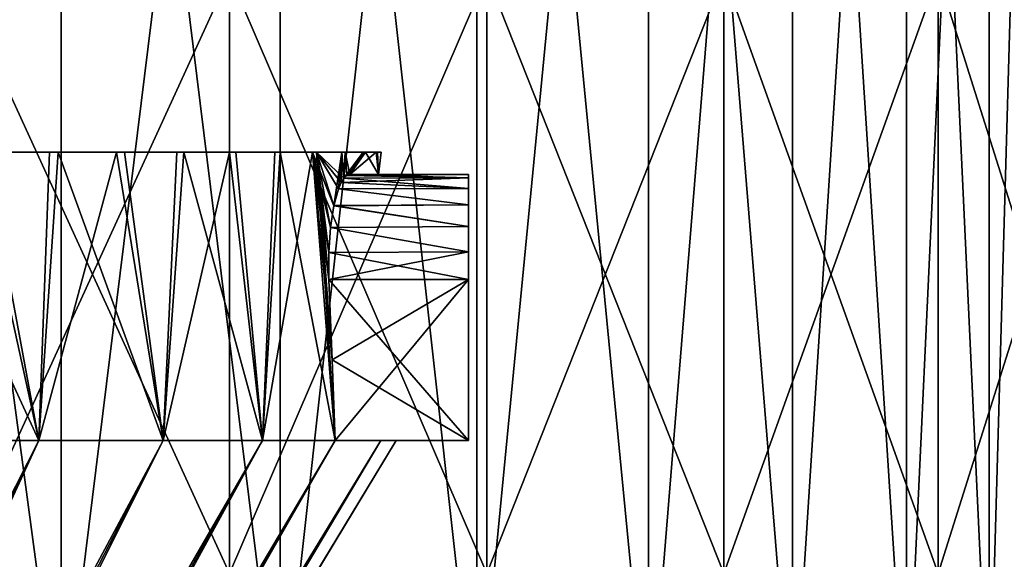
# Model space of a CAD drawing. Header units: millimetres. Extents: x -4.4 to 30.4, y -2 to 47.1.
# Tile 44 of 49: x 18.7 to 23.2, y 34.1 to 36.5. Entities that reach past the tile are written whole.
import ezdxf

# ---------------------------------------------------------------- set-up
doc = ezdxf.new("R2010")
doc.units = ezdxf.units.MM
doc.header["$LTSCALE"] = 52.148148
for name, color, linetype in [('105', 7, 'CONTINUOUS'), ('106', 7, 'CONTINUOUS'), ('107', 7, 'CONTINUOUS'), ('108', 7, 'CONTINUOUS'), ('109', 7, 'CONTINUOUS'), ('115', 7, 'CONTINUOUS'), ('117', 7, 'CONTINUOUS'), ('20', 7, 'CONTINUOUS'), ('21', 7, 'CONTINUOUS'), ('3', 7, 'CONTINUOUS'), ('88', 7, 'CONTINUOUS'), ('90', 7, 'CONTINUOUS'), ('97', 7, 'CONTINUOUS')]:
    doc.layers.add(name, color=color, linetype=linetype)

msp = doc.modelspace()

# ---------------------------------------------------------------- linework, layer by layer
at = {"layer": '105', "color": 132, "linetype": 'Continuous', "true_color": 0x12cad6}
for points in [[(20.1164, 35.3719, -11.0406), (20.1309, 35.0087, -11.0216), (20.746, 35.3719, -11.0406), (20.1164, 35.3719, -11.0406)], [(20.1309, 35.0087, -11.0216), (20.1453, 34.6457, -11.0026), (20.746, 35.3719, -11.0406), (20.1309, 35.0087, -11.0216)], [(20.746, 35.3719, -11.0406), (20.1453, 34.6457, -11.0026), (20.746, 34.6457, -11.0026), (20.746, 35.3719, -11.0406)]]:
    msp.add_3dface(points, dxfattribs=at)
at = {"layer": '106', "color": 132, "linetype": 'Continuous', "true_color": 0x12cad6}
for points in [[(20.1841, 35.8292, -11.4125), (20.1714, 35.8088, -11.3515), (20.746, 35.8297, -11.4146), (20.1841, 35.8292, -11.4125)], [(20.746, 35.8297, -11.4146), (20.1714, 35.8088, -11.3515), (20.746, 35.7829, -11.2974), (20.746, 35.8297, -11.4146)], [(20.1971, 35.8415, -11.4757), (20.1841, 35.8292, -11.4125), (20.746, 35.8297, -11.4146), (20.1971, 35.8415, -11.4757)], [(20.2102, 35.8457, -11.54), (20.1971, 35.8415, -11.4757), (20.746, 35.8457, -11.54), (20.2102, 35.8457, -11.54)], [(20.746, 35.8457, -11.54), (20.1971, 35.8415, -11.4757), (20.746, 35.8297, -11.4146), (20.746, 35.8457, -11.54)], [(20.1714, 35.8088, -11.3515), (20.1594, 35.7809, -11.2939), (20.746, 35.7829, -11.2974), (20.1714, 35.8088, -11.3515)], [(20.1594, 35.7809, -11.2939), (20.1384, 35.7049, -11.1922), (20.746, 35.7084, -11.1958), (20.1594, 35.7809, -11.2939)], [(20.746, 35.7829, -11.2974), (20.1594, 35.7809, -11.2939), (20.746, 35.7084, -11.1958), (20.746, 35.7829, -11.2974)], [(20.1384, 35.7049, -11.1922), (20.1234, 35.607, -11.1137), (20.746, 35.6108, -11.116), (20.1384, 35.7049, -11.1922)], [(20.746, 35.7084, -11.1958), (20.1384, 35.7049, -11.1922), (20.746, 35.6108, -11.116), (20.746, 35.7084, -11.1958)], [(20.1234, 35.607, -11.1137), (20.1157, 35.4938, -11.0624), (20.746, 35.4962, -11.0632), (20.1234, 35.607, -11.1137)], [(20.746, 35.6108, -11.116), (20.1234, 35.607, -11.1137), (20.746, 35.4962, -11.0632), (20.746, 35.6108, -11.116)], [(20.1157, 35.4938, -11.0624), (20.1164, 35.3719, -11.0406), (20.746, 35.4962, -11.0632), (20.1157, 35.4938, -11.0624)], [(20.1164, 35.3719, -11.0406), (20.746, 35.3719, -11.0406), (20.746, 35.4962, -11.0632), (20.1164, 35.3719, -11.0406)]]:
    msp.add_3dface(points, dxfattribs=at)
at = {"layer": '107', "color": 132, "linetype": 'Continuous', "true_color": 0x12cad6}
for points in [[(20.3407, 35.8457, -12.5122), (20.2102, 35.8457, -11.54), (20.746, 35.8457, -14.4652), (20.3407, 35.8457, -12.5122)], [(20.2102, 35.8457, -14.4652), (20.3407, 35.8457, -13.493), (20.746, 35.8457, -14.4652), (20.2102, 35.8457, -14.4652)], [(20.2102, 35.8457, -11.54), (20.746, 35.8457, -11.54), (20.746, 35.8457, -14.4652), (20.2102, 35.8457, -11.54)], [(20.3407, 35.8457, -13.493), (20.3407, 35.8457, -12.5122), (20.746, 35.8457, -14.4652), (20.3407, 35.8457, -13.493)]]:
    msp.add_3dface(points, dxfattribs=at)
at = {"layer": '108', "color": 132, "linetype": 'Continuous', "true_color": 0x12cad6}
for points in [[(20.1713, 35.8088, -14.6538), (20.184, 35.8291, -14.5928), (20.746, 35.7829, -14.7077), (20.1713, 35.8088, -14.6538)], [(20.184, 35.8291, -14.5928), (20.1971, 35.8415, -14.5296), (20.746, 35.8297, -14.5906), (20.184, 35.8291, -14.5928)], [(20.746, 35.7829, -14.7077), (20.184, 35.8291, -14.5928), (20.746, 35.8297, -14.5906), (20.746, 35.7829, -14.7077)], [(20.1971, 35.8415, -14.5296), (20.2102, 35.8457, -14.4652), (20.746, 35.8297, -14.5906), (20.1971, 35.8415, -14.5296)], [(20.2102, 35.8457, -14.4652), (20.746, 35.8457, -14.4652), (20.746, 35.8297, -14.5906), (20.2102, 35.8457, -14.4652)], [(20.1593, 35.7808, -14.7116), (20.1713, 35.8088, -14.6538), (20.746, 35.7829, -14.7077), (20.1593, 35.7808, -14.7116)], [(20.1384, 35.7046, -14.8133), (20.1593, 35.7808, -14.7116), (20.746, 35.7084, -14.8094), (20.1384, 35.7046, -14.8133)], [(20.746, 35.7084, -14.8094), (20.1593, 35.7808, -14.7116), (20.746, 35.7829, -14.7077), (20.746, 35.7084, -14.8094)], [(20.1233, 35.6065, -14.8918), (20.1384, 35.7046, -14.8133), (20.746, 35.6108, -14.8892), (20.1233, 35.6065, -14.8918)], [(20.746, 35.6108, -14.8892), (20.1384, 35.7046, -14.8133), (20.746, 35.7084, -14.8094), (20.746, 35.6108, -14.8892)], [(20.1157, 35.493, -14.943), (20.1233, 35.6065, -14.8918), (20.746, 35.4962, -14.942), (20.1157, 35.493, -14.943)], [(20.746, 35.4962, -14.942), (20.1233, 35.6065, -14.8918), (20.746, 35.6108, -14.8892), (20.746, 35.4962, -14.942)], [(20.746, 35.3719, -14.9645), (20.1157, 35.493, -14.943), (20.746, 35.4962, -14.942), (20.746, 35.3719, -14.9645)], [(20.1164, 35.3719, -14.9645), (20.1157, 35.493, -14.943), (20.746, 35.3719, -14.9645), (20.1164, 35.3719, -14.9645)]]:
    msp.add_3dface(points, dxfattribs=at)
at = {"layer": '109', "color": 132, "linetype": 'Continuous', "true_color": 0x12cad6}
for points in [[(20.1164, 35.3719, -14.9645), (20.746, 35.3719, -14.9645), (20.746, 34.6457, -15.0026), (20.1164, 35.3719, -14.9645)], [(20.1309, 35.0087, -14.9836), (20.1164, 35.3719, -14.9645), (20.746, 34.6457, -15.0026), (20.1309, 35.0087, -14.9836)], [(20.1453, 34.6457, -15.0026), (20.1309, 35.0087, -14.9836), (20.746, 34.6457, -15.0026), (20.1453, 34.6457, -15.0026)]]:
    msp.add_3dface(points, dxfattribs=at)
at = {"layer": '115', "color": 132, "linetype": 'Continuous', "true_color": 0x12cad6}
for points in [[(20.1453, 34.6457, -11.0026), (20.351, 34.6457, -11.9932), (20.746, 34.6457, -11.0026), (20.1453, 34.6457, -11.0026)], [(20.351, 34.6457, -14.012), (20.1453, 34.6457, -15.0026), (20.746, 34.6457, -15.0026), (20.351, 34.6457, -14.012)], [(20.351, 34.6457, -11.9932), (20.4199, 34.6457, -13.0026), (20.746, 34.6457, -11.0026), (20.351, 34.6457, -11.9932)], [(20.4199, 34.6457, -13.0026), (20.351, 34.6457, -14.012), (20.746, 34.6457, -11.0026), (20.4199, 34.6457, -13.0026)], [(20.746, 34.6457, -11.0026), (20.351, 34.6457, -14.012), (20.746, 34.6457, -15.0026), (20.746, 34.6457, -11.0026)]]:
    msp.add_3dface(points, dxfattribs=at)
at = {"layer": '117', "color": 132, "linetype": 'Continuous', "true_color": 0x12cad6}
for points in [[(20.746, 35.8297, -14.5906), (20.746, 35.8457, -14.4652), (20.746, 34.6457, -15.0026), (20.746, 35.8297, -14.5906)], [(20.746, 35.8457, -14.4652), (20.746, 35.8457, -11.54), (20.746, 34.6457, -15.0026), (20.746, 35.8457, -14.4652)], [(20.746, 35.8457, -11.54), (20.746, 35.8297, -11.4146), (20.746, 34.6457, -15.0026), (20.746, 35.8457, -11.54)], [(20.746, 35.8297, -11.4146), (20.746, 35.7829, -11.2974), (20.746, 34.6457, -15.0026), (20.746, 35.8297, -11.4146)], [(20.746, 35.7829, -14.7077), (20.746, 35.8297, -14.5906), (20.746, 34.6457, -15.0026), (20.746, 35.7829, -14.7077)], [(20.746, 35.7829, -11.2974), (20.746, 35.7084, -11.1958), (20.746, 34.6457, -15.0026), (20.746, 35.7829, -11.2974)], [(20.746, 35.7084, -14.8094), (20.746, 35.7829, -14.7077), (20.746, 34.6457, -15.0026), (20.746, 35.7084, -14.8094)], [(20.746, 35.7084, -11.1958), (20.746, 35.6108, -11.116), (20.746, 34.6457, -15.0026), (20.746, 35.7084, -11.1958)], [(20.746, 35.6108, -14.8892), (20.746, 35.7084, -14.8094), (20.746, 34.6457, -15.0026), (20.746, 35.6108, -14.8892)], [(20.746, 35.6108, -11.116), (20.746, 35.4962, -11.0632), (20.746, 34.6457, -15.0026), (20.746, 35.6108, -11.116)], [(20.746, 35.4962, -14.942), (20.746, 35.6108, -14.8892), (20.746, 34.6457, -15.0026), (20.746, 35.4962, -14.942)], [(20.746, 35.3719, -14.9645), (20.746, 35.4962, -14.942), (20.746, 34.6457, -15.0026), (20.746, 35.3719, -14.9645)], [(20.746, 35.4962, -11.0632), (20.746, 35.3719, -11.0406), (20.746, 34.6457, -15.0026), (20.746, 35.4962, -11.0632)], [(20.746, 35.3719, -11.0406), (20.746, 34.6457, -11.0026), (20.746, 34.6457, -15.0026), (20.746, 35.3719, -11.0406)]]:
    msp.add_3dface(points, dxfattribs=at)
at = {"layer": '20', "color": 18, "linetype": 'Continuous', "true_color": 0x000000}
for points in [[(18.9079, 33.2457, -4.4436), (17.8331, 33.2457, -3.7938), (18.9079, 41.2457, -4.4436), (18.9079, 33.2457, -4.4436)], [(18.9079, 41.2457, -4.4436), (17.8331, 33.2457, -3.7938), (17.8331, 41.2457, -3.7938), (18.9079, 41.2457, -4.4436)], [(19.8965, 41.2457, -5.2181), (18.9079, 33.2457, -4.4436), (18.9079, 41.2457, -4.4436), (19.8965, 41.2457, -5.2181)], [(19.8965, 33.2457, -5.2181), (18.9079, 33.2457, -4.4436), (19.8965, 41.2457, -5.2181), (19.8965, 33.2457, -5.2181)], [(20.7845, 41.2457, -6.1061), (19.8965, 33.2457, -5.2181), (19.8965, 41.2457, -5.2181), (20.7845, 41.2457, -6.1061)], [(20.7845, 33.2457, -6.1061), (19.8965, 33.2457, -5.2181), (20.7845, 41.2457, -6.1061), (20.7845, 33.2457, -6.1061)], [(21.559, 41.2457, -7.0947), (20.7845, 33.2457, -6.1061), (20.7845, 41.2457, -6.1061), (21.559, 41.2457, -7.0947)], [(21.5591, 33.2457, -7.0948), (20.7845, 33.2457, -6.1061), (21.559, 41.2457, -7.0947), (21.5591, 33.2457, -7.0948)], [(22.2087, 41.2457, -8.1695), (21.5591, 33.2457, -7.0948), (21.559, 41.2457, -7.0947), (22.2087, 41.2457, -8.1695)], [(22.2087, 33.2457, -8.1694), (21.5591, 33.2457, -7.0948), (22.2087, 41.2457, -8.1695), (22.2087, 33.2457, -8.1694)], [(22.7242, 33.2457, -9.3147), (22.2087, 33.2457, -8.1694), (22.7242, 41.2457, -9.3147), (22.7242, 33.2457, -9.3147)], [(22.7242, 41.2457, -9.3147), (22.2087, 33.2457, -8.1694), (22.2087, 41.2457, -8.1695), (22.7242, 41.2457, -9.3147)], [(23.0978, 33.2457, -10.5138), (22.7242, 33.2457, -9.3147), (23.0978, 41.2457, -10.5137), (23.0978, 33.2457, -10.5138)], [(23.0978, 41.2457, -10.5137), (22.7242, 33.2457, -9.3147), (22.7242, 41.2457, -9.3147), (23.0978, 41.2457, -10.5137)], [(23.3242, 33.2457, -11.749), (23.0978, 33.2457, -10.5138), (23.3242, 41.2457, -11.749), (23.3242, 33.2457, -11.749)], [(23.3242, 41.2457, -11.749), (23.0978, 33.2457, -10.5138), (23.0978, 41.2457, -10.5137), (23.3242, 41.2457, -11.749)]]:
    msp.add_3dface(points, dxfattribs=at)
at = {"layer": '21', "color": 18, "linetype": 'Continuous', "true_color": 0x000000}
for points in [[(17.8331, 33.2457, -22.2114), (18.9079, 33.2457, -21.5616), (17.8331, 41.2457, -22.2113), (17.8331, 33.2457, -22.2114)], [(17.8331, 41.2457, -22.2113), (18.9079, 33.2457, -21.5616), (18.9079, 41.2457, -21.5616), (17.8331, 41.2457, -22.2113)], [(18.9079, 33.2457, -21.5616), (19.8965, 33.2457, -20.7871), (18.9079, 41.2457, -21.5616), (18.9079, 33.2457, -21.5616)], [(18.9079, 41.2457, -21.5616), (19.8965, 33.2457, -20.7871), (19.8965, 41.2457, -20.7871), (18.9079, 41.2457, -21.5616)], [(19.8965, 33.2457, -20.7871), (20.7845, 33.2457, -19.8991), (19.8965, 41.2457, -20.7871), (19.8965, 33.2457, -20.7871)], [(19.8965, 41.2457, -20.7871), (20.7845, 33.2457, -19.8991), (20.7845, 41.2457, -19.8991), (19.8965, 41.2457, -20.7871)], [(20.7845, 33.2457, -19.8991), (21.5591, 33.2457, -18.9104), (20.7845, 41.2457, -19.8991), (20.7845, 33.2457, -19.8991)], [(20.7845, 41.2457, -19.8991), (21.5591, 33.2457, -18.9104), (21.559, 41.2457, -18.9105), (20.7845, 41.2457, -19.8991)], [(21.559, 41.2457, -18.9105), (22.2087, 33.2457, -17.8357), (22.2087, 41.2457, -17.8357), (21.559, 41.2457, -18.9105)], [(21.5591, 33.2457, -18.9104), (22.2087, 33.2457, -17.8357), (21.559, 41.2457, -18.9105), (21.5591, 33.2457, -18.9104)], [(22.2087, 41.2457, -17.8357), (22.7242, 33.2457, -16.6905), (22.7242, 41.2457, -16.6905), (22.2087, 41.2457, -17.8357)], [(22.2087, 33.2457, -17.8357), (22.7242, 33.2457, -16.6905), (22.2087, 41.2457, -17.8357), (22.2087, 33.2457, -17.8357)], [(22.7242, 41.2457, -16.6905), (23.0978, 33.2457, -15.4914), (23.0978, 41.2457, -15.4915), (22.7242, 41.2457, -16.6905)], [(22.7242, 33.2457, -16.6905), (23.0978, 33.2457, -15.4914), (22.7242, 41.2457, -16.6905), (22.7242, 33.2457, -16.6905)], [(23.0978, 41.2457, -15.4915), (23.3242, 33.2457, -14.2562), (23.3242, 41.2457, -14.2562), (23.0978, 41.2457, -15.4915)], [(23.0978, 33.2457, -15.4914), (23.3242, 33.2457, -14.2562), (23.0978, 41.2457, -15.4915), (23.0978, 33.2457, -15.4914)]]:
    msp.add_3dface(points, dxfattribs=at)
at = {"layer": '3', "color": 18, "linetype": 'Continuous', "true_color": 0x000000}
for points in [[(18.4294, 34.0457, -24.8145), (19.6678, 36.7457, -24.1624), (19.6678, 34.0457, -24.1624), (18.4294, 34.0457, -24.8145)], [(18.4294, 36.7457, -24.8145), (19.6678, 36.7457, -24.1624), (18.4294, 34.0457, -24.8145), (18.4294, 36.7457, -24.8145)], [(18.4294, 36.7457, -1.1906), (19.6678, 34.0457, -1.8428), (19.6678, 36.7457, -1.8428), (18.4294, 36.7457, -1.1906)], [(18.4294, 34.0457, -1.1906), (19.6678, 34.0457, -1.8428), (18.4294, 36.7457, -1.1906), (18.4294, 34.0457, -1.1906)], [(19.6678, 34.0457, -24.1624), (20.8288, 36.7457, -23.3809), (20.8288, 34.0457, -23.3809), (19.6678, 34.0457, -24.1624)], [(19.6678, 36.7457, -24.1624), (20.8288, 36.7457, -23.3809), (19.6678, 34.0457, -24.1624), (19.6678, 36.7457, -24.1624)], [(19.6678, 36.7457, -1.8428), (20.8288, 34.0457, -2.6242), (20.8288, 36.7457, -2.6242), (19.6678, 36.7457, -1.8428)], [(19.6678, 34.0457, -1.8428), (20.8288, 34.0457, -2.6242), (19.6678, 36.7457, -1.8428), (19.6678, 34.0457, -1.8428)], [(20.8288, 34.0457, -23.3809), (21.8992, 36.7457, -22.4791), (21.8992, 34.0457, -22.4791), (20.8288, 34.0457, -23.3809)], [(20.8288, 36.7457, -23.3809), (21.8992, 36.7457, -22.4791), (20.8288, 34.0457, -23.3809), (20.8288, 36.7457, -23.3809)], [(20.8288, 36.7457, -2.6242), (21.8992, 34.0457, -3.5261), (21.8992, 36.7457, -3.5261), (20.8288, 36.7457, -2.6242)], [(20.8288, 34.0457, -2.6242), (21.8992, 34.0457, -3.5261), (20.8288, 36.7457, -2.6242), (20.8288, 34.0457, -2.6242)], [(21.8992, 34.0457, -22.4791), (22.8664, 36.7457, -21.4675), (22.8664, 34.0457, -21.4675), (21.8992, 34.0457, -22.4791)], [(21.8992, 36.7457, -22.4791), (22.8664, 36.7457, -21.4675), (21.8992, 34.0457, -22.4791), (21.8992, 36.7457, -22.4791)], [(21.8992, 36.7457, -3.5261), (22.8664, 34.0457, -4.5377), (22.8664, 36.7457, -4.5377), (21.8992, 36.7457, -3.5261)], [(21.8992, 34.0457, -3.5261), (22.8664, 34.0457, -4.5377), (21.8992, 36.7457, -3.5261), (21.8992, 34.0457, -3.5261)], [(22.8664, 34.0457, -21.4675), (23.7192, 36.7457, -20.3578), (23.7192, 34.0457, -20.3578), (22.8664, 34.0457, -21.4675)], [(22.8664, 36.7457, -21.4675), (23.7192, 36.7457, -20.3578), (22.8664, 34.0457, -21.4675), (22.8664, 36.7457, -21.4675)], [(22.8664, 34.0457, -4.5377), (23.7192, 34.0457, -5.6474), (22.8664, 36.7457, -4.5377), (22.8664, 34.0457, -4.5377)], [(22.8664, 36.7457, -4.5377), (23.7192, 34.0457, -5.6474), (23.7192, 36.7457, -5.6474), (22.8664, 36.7457, -4.5377)]]:
    msp.add_3dface(points, dxfattribs=at)
at = {"layer": '88', "color": 132, "linetype": 'Continuous', "true_color": 0x12cad6}
for points in [[(18.8545, 35.9457, -17.4494), (18.5214, 35.9457, -17.8568), (18.5642, 35.9457, -8.1975), (18.8545, 35.9457, -17.4494)], [(18.8941, 35.9457, -8.6085), (18.8545, 35.9457, -17.4494), (18.5642, 35.9457, -8.1975), (18.8941, 35.9457, -8.6085)], [(19.1577, 35.9457, -17.019), (18.8545, 35.9457, -17.4494), (18.8941, 35.9457, -8.6085), (19.1577, 35.9457, -17.019)], [(19.1938, 35.9457, -9.042), (19.1577, 35.9457, -17.019), (18.8941, 35.9457, -8.6085), (19.1938, 35.9457, -9.042)], [(19.4295, 35.9457, -16.5678), (19.1577, 35.9457, -17.019), (19.1938, 35.9457, -9.042), (19.4295, 35.9457, -16.5678)], [(19.4616, 35.9457, -9.4959), (19.4295, 35.9457, -16.5678), (19.1938, 35.9457, -9.042), (19.4616, 35.9457, -9.4959)], [(19.6683, 35.9457, -16.0983), (19.4295, 35.9457, -16.5678), (19.4616, 35.9457, -9.4959), (19.6683, 35.9457, -16.0983)], [(19.6962, 35.9457, -9.9677), (19.6683, 35.9457, -16.0983), (19.4616, 35.9457, -9.4959), (19.6962, 35.9457, -9.9677)], [(19.8728, 35.9457, -15.613), (19.6683, 35.9457, -16.0983), (19.6962, 35.9457, -9.9677), (19.8728, 35.9457, -15.613)], [(19.8963, 35.9457, -10.455), (19.8728, 35.9457, -15.613), (19.6962, 35.9457, -9.9677), (19.8963, 35.9457, -10.455)], [(20.042, 35.9457, -15.1143), (19.8728, 35.9457, -15.613), (19.8963, 35.9457, -10.455), (20.042, 35.9457, -15.1143)], [(20.0611, 35.9457, -10.9558), (20.042, 35.9457, -15.1143), (19.8963, 35.9457, -10.455), (20.0611, 35.9457, -10.9558)], [(20.1751, 35.9457, -14.6048), (20.042, 35.9457, -15.1143), (20.0611, 35.9457, -10.9558), (20.1751, 35.9457, -14.6048)], [(20.1897, 35.9457, -11.4672), (20.1751, 35.9457, -14.6048), (20.0611, 35.9457, -10.9558), (20.1897, 35.9457, -11.4672)], [(20.2714, 35.9457, -14.0873), (20.1751, 35.9457, -14.6048), (20.1897, 35.9457, -11.4672), (20.2714, 35.9457, -14.0873)], [(20.2813, 35.9457, -11.9865), (20.2714, 35.9457, -14.0873), (20.1897, 35.9457, -11.4672), (20.2813, 35.9457, -11.9865)], [(20.3303, 35.9457, -13.5641), (20.2714, 35.9457, -14.0873), (20.2813, 35.9457, -11.9865), (20.3303, 35.9457, -13.5641)], [(20.3354, 35.9457, -12.5109), (20.3303, 35.9457, -13.5641), (20.2813, 35.9457, -11.9865), (20.3354, 35.9457, -12.5109)], [(20.3517, 35.9457, -13.0377), (20.3303, 35.9457, -13.5641), (20.3354, 35.9457, -12.5109), (20.3517, 35.9457, -13.0377)]]:
    msp.add_3dface(points, dxfattribs=at)
at = {"layer": '90', "color": 132, "linetype": 'Continuous', "true_color": 0x12cad6}
for points in [[(18.8073, 34.6457, -8.3841), (18.206, 35.9457, -7.8115), (18.1437, 34.6457, -7.6549), (18.8073, 34.6457, -8.3841)], [(18.1437, 34.6457, -18.3503), (18.5214, 35.9457, -17.8568), (18.8073, 34.6457, -17.6211), (18.1437, 34.6457, -18.3503)], [(18.5642, 35.9457, -8.1975), (18.206, 35.9457, -7.8115), (18.8073, 34.6457, -8.3841), (18.5642, 35.9457, -8.1975)], [(18.5214, 35.9457, -17.8568), (18.8545, 35.9457, -17.4494), (18.8073, 34.6457, -17.6211), (18.5214, 35.9457, -17.8568)], [(18.8941, 35.9457, -8.6085), (18.5642, 35.9457, -8.1975), (18.8073, 34.6457, -8.3841), (18.8941, 35.9457, -8.6085)], [(19.3684, 34.6457, -9.1949), (18.8941, 35.9457, -8.6085), (18.8073, 34.6457, -8.3841), (19.3684, 34.6457, -9.1949)], [(18.8073, 34.6457, -17.6211), (19.1577, 35.9457, -17.019), (19.3684, 34.6457, -16.8103), (18.8073, 34.6457, -17.6211)], [(18.8545, 35.9457, -17.4494), (19.1577, 35.9457, -17.019), (18.8073, 34.6457, -17.6211), (18.8545, 35.9457, -17.4494)], [(19.1938, 35.9457, -9.042), (18.8941, 35.9457, -8.6085), (19.3684, 34.6457, -9.1949), (19.1938, 35.9457, -9.042)], [(19.1577, 35.9457, -17.019), (19.4295, 35.9457, -16.5678), (19.3684, 34.6457, -16.8103), (19.1577, 35.9457, -17.019)], [(19.4616, 35.9457, -9.4959), (19.1938, 35.9457, -9.042), (19.3684, 34.6457, -9.1949), (19.4616, 35.9457, -9.4959)], [(19.8171, 34.6457, -10.0729), (19.4616, 35.9457, -9.4959), (19.3684, 34.6457, -9.1949), (19.8171, 34.6457, -10.0729)], [(19.4295, 35.9457, -16.5678), (19.6683, 35.9457, -16.0983), (19.3684, 34.6457, -16.8103), (19.4295, 35.9457, -16.5678)], [(19.3684, 34.6457, -16.8103), (19.6683, 35.9457, -16.0983), (19.8171, 34.6457, -15.9323), (19.3684, 34.6457, -16.8103)], [(19.6962, 35.9457, -9.9677), (19.4616, 35.9457, -9.4959), (19.8171, 34.6457, -10.0729), (19.6962, 35.9457, -9.9677)], [(19.6683, 35.9457, -16.0983), (19.8728, 35.9457, -15.613), (19.8171, 34.6457, -15.9323), (19.6683, 35.9457, -16.0983)], [(19.8963, 35.9457, -10.455), (19.6962, 35.9457, -9.9677), (19.8171, 34.6457, -10.0729), (19.8963, 35.9457, -10.455)], [(19.8728, 35.9457, -15.613), (20.042, 35.9457, -15.1143), (19.8171, 34.6457, -15.9323), (19.8728, 35.9457, -15.613)], [(19.8171, 34.6457, -15.9323), (20.042, 35.9457, -15.1143), (20.1453, 34.6457, -15.0026), (19.8171, 34.6457, -15.9323)], [(20.1453, 34.6457, -11.0026), (19.8963, 35.9457, -10.455), (19.8171, 34.6457, -10.0729), (20.1453, 34.6457, -11.0026)], [(20.0611, 35.9457, -10.9558), (19.8963, 35.9457, -10.455), (20.1453, 34.6457, -11.0026), (20.0611, 35.9457, -10.9558)], [(20.042, 35.9457, -15.1143), (20.1751, 35.9457, -14.6048), (20.1384, 35.7046, -14.8133), (20.042, 35.9457, -15.1143)], [(20.1453, 34.6457, -15.0026), (20.042, 35.9457, -15.1143), (20.1309, 35.0087, -14.9836), (20.1453, 34.6457, -15.0026)], [(20.1309, 35.0087, -14.9836), (20.042, 35.9457, -15.1143), (20.1164, 35.3719, -14.9645), (20.1309, 35.0087, -14.9836)], [(20.1164, 35.3719, -14.9645), (20.042, 35.9457, -15.1143), (20.1157, 35.493, -14.943), (20.1164, 35.3719, -14.9645)], [(20.1157, 35.493, -14.943), (20.042, 35.9457, -15.1143), (20.1233, 35.6065, -14.8918), (20.1157, 35.493, -14.943)], [(20.1233, 35.6065, -14.8918), (20.042, 35.9457, -15.1143), (20.1384, 35.7046, -14.8133), (20.1233, 35.6065, -14.8918)], [(20.1897, 35.9457, -11.4672), (20.0611, 35.9457, -10.9558), (20.1841, 35.8292, -11.4125), (20.1897, 35.9457, -11.4672)], [(20.1841, 35.8292, -11.4125), (20.0611, 35.9457, -10.9558), (20.1714, 35.8088, -11.3515), (20.1841, 35.8292, -11.4125)], [(20.1714, 35.8088, -11.3515), (20.0611, 35.9457, -10.9558), (20.1594, 35.7809, -11.2939), (20.1714, 35.8088, -11.3515)], [(20.1594, 35.7809, -11.2939), (20.0611, 35.9457, -10.9558), (20.1384, 35.7049, -11.1922), (20.1594, 35.7809, -11.2939)], [(20.1384, 35.7049, -11.1922), (20.0611, 35.9457, -10.9558), (20.1234, 35.607, -11.1137), (20.1384, 35.7049, -11.1922)], [(20.1234, 35.607, -11.1137), (20.0611, 35.9457, -10.9558), (20.1157, 35.4938, -11.0624), (20.1234, 35.607, -11.1137)], [(20.1157, 35.4938, -11.0624), (20.0611, 35.9457, -10.9558), (20.1164, 35.3719, -11.0406), (20.1157, 35.4938, -11.0624)], [(20.1164, 35.3719, -11.0406), (20.0611, 35.9457, -10.9558), (20.1309, 35.0087, -11.0216), (20.1164, 35.3719, -11.0406)], [(20.1309, 35.0087, -11.0216), (20.0611, 35.9457, -10.9558), (20.1453, 34.6457, -11.0026), (20.1309, 35.0087, -11.0216)], [(20.1384, 35.7046, -14.8133), (20.1751, 35.9457, -14.6048), (20.1593, 35.7808, -14.7116), (20.1384, 35.7046, -14.8133)], [(20.1593, 35.7808, -14.7116), (20.1751, 35.9457, -14.6048), (20.1713, 35.8088, -14.6538), (20.1593, 35.7808, -14.7116)], [(20.1713, 35.8088, -14.6538), (20.1751, 35.9457, -14.6048), (20.184, 35.8291, -14.5928), (20.1713, 35.8088, -14.6538)], [(20.1751, 35.9457, -14.6048), (20.2714, 35.9457, -14.0873), (20.184, 35.8291, -14.5928), (20.1751, 35.9457, -14.6048)], [(20.184, 35.8291, -14.5928), (20.2714, 35.9457, -14.0873), (20.1971, 35.8415, -14.5296), (20.184, 35.8291, -14.5928)], [(20.1971, 35.8415, -11.4757), (20.1897, 35.9457, -11.4672), (20.1841, 35.8292, -11.4125), (20.1971, 35.8415, -11.4757)], [(20.2813, 35.9457, -11.9865), (20.1897, 35.9457, -11.4672), (20.2102, 35.8457, -11.54), (20.2813, 35.9457, -11.9865)], [(20.2102, 35.8457, -11.54), (20.1897, 35.9457, -11.4672), (20.1971, 35.8415, -11.4757), (20.2102, 35.8457, -11.54)], [(20.1971, 35.8415, -14.5296), (20.2714, 35.9457, -14.0873), (20.2102, 35.8457, -14.4652), (20.1971, 35.8415, -14.5296)], [(20.3407, 35.8457, -12.5122), (20.2813, 35.9457, -11.9865), (20.2102, 35.8457, -11.54), (20.3407, 35.8457, -12.5122)], [(20.2714, 35.9457, -14.0873), (20.3303, 35.9457, -13.5641), (20.2102, 35.8457, -14.4652), (20.2714, 35.9457, -14.0873)], [(20.2102, 35.8457, -14.4652), (20.3303, 35.9457, -13.5641), (20.3407, 35.8457, -13.493), (20.2102, 35.8457, -14.4652)], [(20.3354, 35.9457, -12.5109), (20.2813, 35.9457, -11.9865), (20.3407, 35.8457, -12.5122), (20.3354, 35.9457, -12.5109)], [(20.3303, 35.9457, -13.5641), (20.3517, 35.9457, -13.0377), (20.3407, 35.8457, -13.493), (20.3303, 35.9457, -13.5641)], [(20.3517, 35.9457, -13.0377), (20.3354, 35.9457, -12.5109), (20.3407, 35.8457, -12.5122), (20.3517, 35.9457, -13.0377)], [(20.3407, 35.8457, -13.493), (20.3517, 35.9457, -13.0377), (20.3407, 35.8457, -12.5122), (20.3407, 35.8457, -13.493)]]:
    msp.add_3dface(points, dxfattribs=at)
at = {"layer": '97', "color": 132, "linetype": 'Continuous', "true_color": 0x12cad6}
for points in [[(18.1437, 34.6457, -18.3503), (18.8073, 34.6457, -17.6211), (15.0388, 27.2266, -15.1148), (18.1437, 34.6457, -18.3503)], [(15.0388, 27.2266, -15.1148), (18.8073, 34.6457, -17.6211), (15.2189, 27.2266, -14.9248), (15.0388, 27.2266, -15.1148)], [(15.2189, 27.2266, -14.9248), (18.8073, 34.6457, -17.6211), (15.3811, 27.2266, -14.7198), (15.2189, 27.2266, -14.9248)], [(15.3816, 27.2266, -11.2861), (18.8073, 34.6457, -8.3841), (15.2197, 27.2266, -11.0814), (15.3816, 27.2266, -11.2861)], [(18.8073, 34.6457, -8.3841), (18.1437, 34.6457, -7.6549), (15.2197, 27.2266, -11.0814), (18.8073, 34.6457, -8.3841)], [(18.8073, 34.6457, -17.6211), (19.3684, 34.6457, -16.8103), (15.3811, 27.2266, -14.7198), (18.8073, 34.6457, -17.6211)], [(15.3811, 27.2266, -14.7198), (19.3684, 34.6457, -16.8103), (15.5249, 27.2266, -14.5002), (15.3811, 27.2266, -14.7198)], [(15.5251, 27.2266, -11.5052), (19.3684, 34.6457, -9.1949), (15.3816, 27.2266, -11.2861), (15.5251, 27.2266, -11.5052)], [(19.3684, 34.6457, -9.1949), (18.8073, 34.6457, -8.3841), (15.3816, 27.2266, -11.2861), (19.3684, 34.6457, -9.1949)], [(19.3684, 34.6457, -16.8103), (19.8171, 34.6457, -15.9323), (15.5249, 27.2266, -14.5002), (19.3684, 34.6457, -16.8103)], [(15.5249, 27.2266, -14.5002), (19.8171, 34.6457, -15.9323), (15.6486, 27.2266, -14.2686), (15.5249, 27.2266, -14.5002)], [(15.6484, 27.2266, -11.7361), (19.3684, 34.6457, -9.1949), (15.5251, 27.2266, -11.5052), (15.6484, 27.2266, -11.7361)], [(15.7507, 27.2266, -11.9769), (19.8171, 34.6457, -10.0729), (15.6484, 27.2266, -11.7361), (15.7507, 27.2266, -11.9769)], [(19.8171, 34.6457, -10.0729), (19.3684, 34.6457, -9.1949), (15.6484, 27.2266, -11.7361), (19.8171, 34.6457, -10.0729)], [(15.6486, 27.2266, -14.2686), (19.8171, 34.6457, -15.9323), (15.7511, 27.2266, -14.0271), (15.6486, 27.2266, -14.2686)], [(20.1453, 34.6457, -11.0026), (19.8171, 34.6457, -10.0729), (15.7507, 27.2266, -11.9769), (20.1453, 34.6457, -11.0026)], [(15.831, 27.2266, -12.2257), (20.1453, 34.6457, -11.0026), (15.7507, 27.2266, -11.9769), (15.831, 27.2266, -12.2257)], [(15.7511, 27.2266, -14.0271), (20.1453, 34.6457, -15.0026), (15.8316, 27.2266, -13.7775), (15.7511, 27.2266, -14.0271)], [(19.8171, 34.6457, -15.9323), (20.1453, 34.6457, -15.0026), (15.7511, 27.2266, -14.0271), (19.8171, 34.6457, -15.9323)], [(15.8889, 27.2266, -12.4807), (20.1453, 34.6457, -11.0026), (15.831, 27.2266, -12.2257), (15.8889, 27.2266, -12.4807)], [(15.8316, 27.2266, -13.7775), (20.351, 34.6457, -14.012), (15.8894, 27.2266, -13.5218), (15.8316, 27.2266, -13.7775)], [(20.1453, 34.6457, -15.0026), (20.351, 34.6457, -14.012), (15.8316, 27.2266, -13.7775), (20.1453, 34.6457, -15.0026)], [(15.9239, 27.2266, -12.7398), (20.351, 34.6457, -11.9932), (15.8889, 27.2266, -12.4807), (15.9239, 27.2266, -12.7398)], [(20.351, 34.6457, -11.9932), (20.1453, 34.6457, -11.0026), (15.8889, 27.2266, -12.4807), (20.351, 34.6457, -11.9932)], [(15.8894, 27.2266, -13.5218), (20.351, 34.6457, -14.012), (15.9242, 27.2266, -13.2623), (15.8894, 27.2266, -13.5218)], [(15.9357, 27.2266, -13.001), (20.351, 34.6457, -11.9932), (15.9239, 27.2266, -12.7398), (15.9357, 27.2266, -13.001)], [(15.9242, 27.2266, -13.2623), (20.4199, 34.6457, -13.0026), (15.9357, 27.2266, -13.001), (15.9242, 27.2266, -13.2623)], [(20.351, 34.6457, -14.012), (20.4199, 34.6457, -13.0026), (15.9242, 27.2266, -13.2623), (20.351, 34.6457, -14.012)], [(20.4199, 34.6457, -13.0026), (20.351, 34.6457, -11.9932), (15.9357, 27.2266, -13.001), (20.4199, 34.6457, -13.0026)]]:
    msp.add_3dface(points, dxfattribs=at)

doc.saveas('drawing.dxf')
